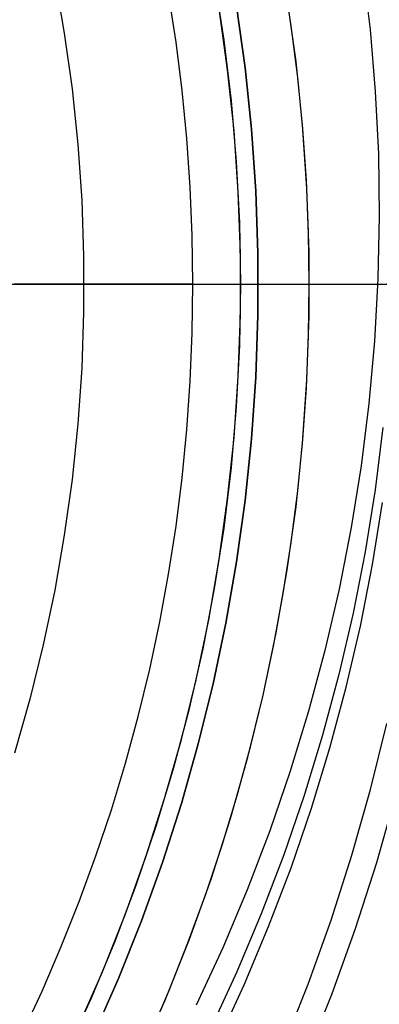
# Model space of a CAD drawing. Header units: millimetres. Extents: x 6239 to 7218, y -13987 to -13139.
# Tile 177 of 256: x 6774 to 6784, y -13478 to -13450. Entities that reach past the tile are written whole.
import ezdxf

# ---------------------------------------------------------------- set-up
doc = ezdxf.new("R2010")
doc.units = ezdxf.units.MM
doc.layers.add('color', color=7, linetype='Continuous')

msp = doc.modelspace()

# ---------------------------------------------------------------- linework, layer by layer
at = {"color": 7, "true_color": 0xffffff}
for p, q in [((6781.532, -13449.871, 64.091), (6781.302, -13448.385, 64.091)), ((6781.532, -13449.871, 64.091), (6781.302, -13448.385, 64.091)), ((6783.603, -13448.177, 73.365), (6783.818, -13449.972, 73.749)), ((6783.603, -13448.177, 73.365), (6783.818, -13449.972, 73.749)), ((6774.668, -13448.484, 62.1), (6774.947, -13450.083, 62.1)), ((6774.668, -13448.484, 62.1), (6774.947, -13450.083, 62.1)), ((6779.582, -13450.283, 62.1), (6779.309, -13448.529, 62.1)), ((6778.188, -13450.343, 103.064), (6777.973, -13448.951, 103.064)), ((6778.188, -13450.343, 103.064), (6777.973, -13448.951, 103.064)), ((6781.67, -13450.902, 67.1), (6781.416, -13449.07, 67.1)), ((6781.67, -13450.902, 65.596), (6781.416, -13449.07, 65.596)), ((6781.67, -13450.902, 67.1), (6781.416, -13449.07, 67.1)), ((6779.687, -13451.143, 62.1), (6779.442, -13449.379, 62.1)), ((6779.687, -13451.143, 62.1), (6779.442, -13449.379, 62.1)), ((6780.191, -13451.082, 67.1), (6779.943, -13449.301, 67.1)), ((6780.191, -13451.082, 67.1), (6779.943, -13449.301, 67.1)), ((6779.943, -13449.301, 88.1), (6780.191, -13451.082, 88.1)), ((6780.191, -13451.082, 77.6), (6779.943, -13449.301, 77.6)), ((6779.943, -13449.301, 88.1), (6780.191, -13451.082, 88.1)), ((6774.947, -13450.083, 62.1), (6775.171, -13451.691, 62.1)), ((6774.947, -13450.083, 62.1), (6775.171, -13451.691, 62.1)), ((6781.72, -13451.362, 64.091), (6781.532, -13449.871, 64.091)), ((6781.72, -13451.362, 64.091), (6781.532, -13449.871, 64.091)), ((6783.818, -13449.972, 73.749), (6783.97, -13451.774, 74.127)), ((6783.818, -13449.972, 73.749), (6783.97, -13451.774, 74.127)), ((6778.364, -13451.74, 103.064), (6778.188, -13450.343, 103.064)), ((6778.364, -13451.74, 103.064), (6778.188, -13450.343, 103.064)), ((6779.795, -13452.045, 62.1), (6779.582, -13450.283, 62.1)), ((6781.862, -13452.742, 67.1), (6781.67, -13450.902, 67.1)), ((6781.862, -13452.742, 65.596), (6781.67, -13450.902, 65.596)), ((6781.862, -13452.742, 67.1), (6781.67, -13450.902, 67.1)), ((6779.871, -13452.914, 62.1), (6779.687, -13451.143, 62.1)), ((6779.871, -13452.914, 62.1), (6779.687, -13451.143, 62.1)), ((6780.377, -13452.87, 67.1), (6780.191, -13451.082, 67.1)), ((6780.377, -13452.87, 67.1), (6780.191, -13451.082, 67.1)), ((6780.191, -13451.082, 88.1), (6780.377, -13452.87, 88.1)), ((6780.377, -13452.87, 77.6), (6780.191, -13451.082, 77.6)), ((6780.191, -13451.082, 88.1), (6780.377, -13452.87, 88.1)), ((6781.866, -13452.857, 64.091), (6781.72, -13451.362, 64.091)), ((6781.866, -13452.857, 64.091), (6781.72, -13451.362, 64.091)), ((6775.171, -13451.691, 62.1), (6775.339, -13453.306, 62.1)), ((6775.171, -13451.691, 62.1), (6775.339, -13453.306, 62.1)), ((6778.501, -13453.141, 103.064), (6778.364, -13451.74, 103.064)), ((6778.501, -13453.141, 103.064), (6778.364, -13451.74, 103.064)), ((6783.97, -13451.774, 74.127), (6784.059, -13453.581, 74.498)), ((6783.97, -13451.774, 74.127), (6784.059, -13453.581, 74.498)), ((6779.948, -13453.813, 62.1), (6779.795, -13452.045, 62.1)), ((6779.994, -13454.691, 62.1), (6779.871, -13452.914, 62.1)), ((6779.994, -13454.691, 62.1), (6779.871, -13452.914, 62.1)), ((6780.501, -13454.664, 67.1), (6780.377, -13452.87, 67.1)), ((6780.501, -13454.664, 67.1), (6780.377, -13452.87, 67.1)), ((6780.377, -13452.87, 88.1), (6780.501, -13454.664, 88.1)), ((6780.501, -13454.664, 77.6), (6780.377, -13452.87, 77.6)), ((6780.377, -13452.87, 88.1), (6780.501, -13454.664, 88.1)), ((6781.989, -13454.587, 67.1), (6781.862, -13452.742, 67.1)), ((6781.989, -13454.587, 65.596), (6781.862, -13452.742, 65.596)), ((6781.989, -13454.587, 67.1), (6781.862, -13452.742, 67.1)), ((6781.971, -13454.356, 64.091), (6781.866, -13452.857, 64.091)), ((6781.971, -13454.356, 64.091), (6781.866, -13452.857, 64.091)), ((6778.599, -13454.546, 103.064), (6778.501, -13453.141, 103.064)), ((6778.599, -13454.546, 103.064), (6778.501, -13453.141, 103.064)), ((6775.339, -13453.306, 62.1), (6775.451, -13454.926, 62.1)), ((6775.339, -13453.306, 62.1), (6775.451, -13454.926, 62.1)), ((6780.04, -13455.586, 62.1), (6779.948, -13453.813, 62.1)), ((6784.059, -13453.581, 74.498), (6784.085, -13455.392, 74.863)), ((6784.059, -13453.581, 74.498), (6784.085, -13455.392, 74.863)), ((6782.033, -13455.858, 64.091), (6781.971, -13454.356, 64.091)), ((6782.033, -13455.858, 64.091), (6781.971, -13454.356, 64.091)), ((6778.658, -13455.953, 103.064), (6778.599, -13454.546, 103.064)), ((6778.658, -13455.953, 103.064), (6778.599, -13454.546, 103.064)), ((6780.056, -13456.47, 62.1), (6779.994, -13454.691, 62.1)), ((6780.056, -13456.47, 62.1), (6779.994, -13454.691, 62.1)), ((6780.563, -13456.462, 67.1), (6780.501, -13454.664, 67.1)), ((6780.563, -13456.462, 67.1), (6780.501, -13454.664, 67.1)), ((6780.501, -13454.664, 88.1), (6780.563, -13456.462, 88.1)), ((6780.563, -13456.462, 77.6), (6780.501, -13454.664, 77.6)), ((6780.501, -13454.664, 88.1), (6780.563, -13456.462, 88.1)), ((6782.053, -13456.436, 67.1), (6781.989, -13454.587, 67.1)), ((6782.053, -13456.436, 65.596), (6781.989, -13454.587, 65.596)), ((6782.053, -13456.436, 67.1), (6781.989, -13454.587, 67.1)), ((6775.451, -13454.926, 62.1), (6775.507, -13456.549, 62.1)), ((6775.451, -13454.926, 62.1), (6775.507, -13456.549, 62.1)), ((6784.085, -13455.392, 74.863), (6784.048, -13457.205, 75.222)), ((6784.085, -13455.392, 74.863), (6784.048, -13457.205, 75.222)), ((6780.07, -13457.361, 62.1), (6780.04, -13455.586, 62.1)), ((6778.677, -13457.361, 103.064), (6778.658, -13455.953, 103.064)), ((6778.677, -13457.361, 103.064), (6778.658, -13455.953, 103.064)), ((6782.054, -13457.361, 64.091), (6782.033, -13455.858, 64.091)), ((6782.054, -13457.361, 64.091), (6782.033, -13455.858, 64.091)), ((6775.507, -13456.549, 62.1), (6775.507, -13458.173, 62.1)), ((6775.507, -13456.549, 62.1), (6775.507, -13458.173, 62.1)), ((6780.056, -13458.251, 62.1), (6780.056, -13456.47, 62.1)), ((6780.056, -13458.251, 62.1), (6780.056, -13456.47, 62.1)), ((6780.563, -13458.26, 67.1), (6780.563, -13456.462, 67.1)), ((6780.563, -13458.26, 67.1), (6780.563, -13456.462, 67.1)), ((6780.563, -13456.462, 88.1), (6780.563, -13458.26, 88.1)), ((6780.563, -13458.26, 77.6), (6780.563, -13456.462, 77.6)), ((6780.563, -13456.462, 88.1), (6780.563, -13458.26, 88.1)), ((6782.053, -13458.286, 67.1), (6782.053, -13456.436, 67.1)), ((6782.053, -13458.286, 65.596), (6782.053, -13456.436, 65.596)), ((6782.053, -13458.286, 67.1), (6782.053, -13456.436, 67.1)), ((6784.048, -13457.205, 75.222), (6783.948, -13459.016, 75.572)), ((6784.048, -13457.205, 75.222), (6783.948, -13459.016, 75.572)), ((6772.858, -13457.361, 201.039), (6773.918, -13457.361, 201.493)), ((6773.886, -13457.361, 104.95), (6773.491, -13457.361, 105.007)), ((6773.607, -13457.361, 202.45), (6774.615, -13457.361, 202.927)), ((6773.664, -13457.361, 60.754), (6773.641, -13457.361, 60.689)), ((6773.688, -13457.361, 60.819), (6773.664, -13457.361, 60.754)), ((6773.715, -13457.361, 60.883), (6773.688, -13457.361, 60.819)), ((6773.744, -13457.361, 60.946), (6773.715, -13457.361, 60.883)), ((6773.776, -13457.361, 61.008), (6773.744, -13457.361, 60.946)), ((6773.809, -13457.361, 61.069), (6773.776, -13457.361, 61.008)), ((6773.844, -13457.361, 61.129), (6773.809, -13457.361, 61.069)), ((6773.882, -13457.361, 61.187), (6773.844, -13457.361, 61.129)), ((6773.921, -13457.361, 61.244), (6773.882, -13457.361, 61.187)), ((6774.279, -13457.361, 104.88), (6773.886, -13457.361, 104.95)), ((6773.918, -13457.361, 201.493), (6774.962, -13457.361, 201.984)), ((6773.962, -13457.361, 61.3), (6773.921, -13457.361, 61.244)), ((6774.005, -13457.361, 61.354), (6773.962, -13457.361, 61.3)), ((6774.05, -13457.361, 61.407), (6774.005, -13457.361, 61.354)), ((6774.097, -13457.361, 61.458), (6774.05, -13457.361, 61.407)), ((6774.145, -13457.361, 61.508), (6774.097, -13457.361, 61.458)), ((6774.195, -13457.361, 61.556), (6774.145, -13457.361, 61.508)), ((6774.247, -13457.361, 61.602), (6774.195, -13457.361, 61.556)), ((6774.3, -13457.361, 61.647), (6774.247, -13457.361, 61.602)), ((6774.669, -13457.361, 104.797), (6774.279, -13457.361, 104.88)), ((6774.355, -13457.361, 61.69), (6774.3, -13457.361, 61.647)), ((6774.411, -13457.361, 61.73), (6774.355, -13457.361, 61.69)), ((6774.468, -13457.361, 61.769), (6774.411, -13457.361, 61.73)), ((6774.527, -13457.361, 61.806), (6774.468, -13457.361, 61.769)), ((6774.587, -13457.361, 61.841), (6774.527, -13457.361, 61.806)), ((6774.648, -13457.361, 61.874), (6774.587, -13457.361, 61.841)), ((6774.615, -13457.361, 202.927), (6775.605, -13457.361, 203.44)), ((6774.71, -13457.361, 61.905), (6774.648, -13457.361, 61.874)), ((6775.057, -13457.361, 104.701), (6774.669, -13457.361, 104.797)), ((6774.774, -13457.361, 61.933), (6774.71, -13457.361, 61.905)), ((6774.838, -13457.361, 61.96), (6774.774, -13457.361, 61.933)), ((6774.903, -13457.361, 61.984), (6774.838, -13457.361, 61.96)), ((6774.969, -13457.361, 62.006), (6774.903, -13457.361, 61.984)), ((6774.962, -13457.361, 201.984), (6775.988, -13457.361, 202.51)), ((6775.035, -13457.361, 62.026), (6774.969, -13457.361, 62.006)), ((6775.102, -13457.361, 62.043), (6775.035, -13457.361, 62.026)), ((6775.441, -13457.361, 104.592), (6775.057, -13457.361, 104.701)), ((6775.17, -13457.361, 62.059), (6775.102, -13457.361, 62.043)), ((6775.238, -13457.361, 62.072), (6775.17, -13457.361, 62.059)), ((6775.307, -13457.361, 62.082), (6775.238, -13457.361, 62.072)), ((6775.375, -13457.361, 62.09), (6775.307, -13457.361, 62.082)), ((6775.445, -13457.361, 62.096), (6775.375, -13457.361, 62.09)), ((6775.821, -13457.361, 104.471), (6775.441, -13457.361, 104.592)), ((6775.514, -13457.361, 62.1), (6775.445, -13457.361, 62.096)), ((6775.514, -13457.361, 62.1), (6780.063, -13457.361, 62.1)), ((6775.605, -13457.361, 203.44), (6776.577, -13457.361, 203.986)), ((6776.197, -13457.361, 104.337), (6775.821, -13457.361, 104.471)), ((6775.988, -13457.361, 202.51), (6776.995, -13457.361, 203.072)), ((6776.569, -13457.361, 104.191), (6776.197, -13457.361, 104.337)), ((6776.936, -13457.361, 104.033), (6776.569, -13457.361, 104.191)), ((6776.577, -13457.361, 203.986), (6777.53, -13457.361, 204.566)), ((6777.297, -13457.361, 103.863), (6776.936, -13457.361, 104.033)), ((6776.995, -13457.361, 203.072), (6777.982, -13457.361, 203.669)), ((6777.652, -13457.361, 103.681), (6777.297, -13457.361, 103.863)), ((6777.53, -13457.361, 204.566), (6778.462, -13457.361, 205.179)), ((6778.001, -13457.361, 103.488), (6777.652, -13457.361, 103.681)), ((6777.982, -13457.361, 203.669), (6778.948, -13457.361, 204.3)), ((6778.344, -13457.361, 103.283), (6778.001, -13457.361, 103.488)), ((6778.679, -13457.361, 103.067), (6778.344, -13457.361, 103.283)), ((6778.462, -13457.361, 205.179), (6779.372, -13457.361, 205.823)), ((6778.658, -13458.769, 103.064), (6778.677, -13457.361, 103.064)), ((6778.658, -13458.769, 103.064), (6778.677, -13457.361, 103.064)), ((6778.948, -13457.361, 204.3), (6779.891, -13457.361, 204.964)), ((6779.372, -13457.361, 205.823), (6780.259, -13457.361, 206.499)), ((6779.891, -13457.361, 204.964), (6780.81, -13457.361, 205.66)), ((6780.04, -13459.135, 62.1), (6780.07, -13457.361, 62.1)), ((6780.063, -13457.361, 62.1), (6780.131, -13457.361, 62.101)), ((6780.131, -13457.361, 62.101), (6780.2, -13457.361, 62.104)), ((6780.2, -13457.361, 62.104), (6780.267, -13457.361, 62.11)), ((6780.259, -13457.361, 206.499), (6781.122, -13457.361, 207.205)), ((6780.267, -13457.361, 62.11), (6780.335, -13457.361, 62.118)), ((6780.335, -13457.361, 62.118), (6780.402, -13457.361, 62.128)), ((6780.402, -13457.361, 62.128), (6780.469, -13457.361, 62.14)), ((6780.469, -13457.361, 62.14), (6780.536, -13457.361, 62.155)), ((6780.536, -13457.361, 62.155), (6780.602, -13457.361, 62.172)), ((6780.57, -13457.361, 67.1), (6782.061, -13457.361, 67.1)), ((6780.57, -13457.361, 67.1), (6780.57, -13457.361, 88.1)), ((6780.57, -13457.361, 88.1), (6799.419, -13457.361, 88.1)), ((6780.602, -13457.361, 62.172), (6780.667, -13457.361, 62.192)), ((6780.667, -13457.361, 62.192), (6780.732, -13457.361, 62.213)), ((6780.732, -13457.361, 62.213), (6780.796, -13457.361, 62.237)), ((6780.796, -13457.361, 62.237), (6780.859, -13457.361, 62.263)), ((6780.81, -13457.361, 205.66), (6781.705, -13457.361, 206.388)), ((6780.859, -13457.361, 62.263), (6780.921, -13457.361, 62.291)), ((6780.921, -13457.361, 62.291), (6780.982, -13457.361, 62.321)), ((6780.982, -13457.361, 62.321), (6781.042, -13457.361, 62.353)), ((6781.042, -13457.361, 62.353), (6781.101, -13457.361, 62.388)), ((6781.101, -13457.361, 62.388), (6781.159, -13457.361, 62.424)), ((6781.122, -13457.361, 207.205), (6781.96, -13457.361, 207.941)), ((6781.159, -13457.361, 62.424), (6781.215, -13457.361, 62.462)), ((6781.215, -13457.361, 62.462), (6781.27, -13457.361, 62.502)), ((6781.27, -13457.361, 62.502), (6781.324, -13457.361, 62.544)), ((6781.324, -13457.361, 62.544), (6781.376, -13457.361, 62.588)), ((6781.376, -13457.361, 62.588), (6781.427, -13457.361, 62.634)), ((6781.427, -13457.361, 62.634), (6781.476, -13457.361, 62.681)), ((6781.476, -13457.361, 62.681), (6781.523, -13457.361, 62.73)), ((6781.523, -13457.361, 62.73), (6781.569, -13457.361, 62.78)), ((6781.569, -13457.361, 62.78), (6781.613, -13457.361, 62.832)), ((6781.613, -13457.361, 62.832), (6781.655, -13457.361, 62.886)), ((6781.655, -13457.361, 62.886), (6781.695, -13457.361, 62.941)), ((6781.695, -13457.361, 62.941), (6781.734, -13457.361, 62.997)), ((6781.705, -13457.361, 206.388), (6782.573, -13457.361, 207.146)), ((6781.734, -13457.361, 62.997), (6781.77, -13457.361, 63.055)), ((6781.77, -13457.361, 63.055), (6781.805, -13457.361, 63.113)), ((6781.805, -13457.361, 63.113), (6781.837, -13457.361, 63.173)), ((6781.837, -13457.361, 63.173), (6781.867, -13457.361, 63.234)), ((6781.867, -13457.361, 63.234), (6781.896, -13457.361, 63.296)), ((6781.896, -13457.361, 63.296), (6781.922, -13457.361, 63.359)), ((6781.922, -13457.361, 63.359), (6781.946, -13457.361, 63.423)), ((6781.946, -13457.361, 63.423), (6781.967, -13457.361, 63.488)), ((6781.96, -13457.361, 207.941), (6782.772, -13457.361, 208.705)), ((6781.967, -13457.361, 63.488), (6781.987, -13457.361, 63.553)), ((6781.987, -13457.361, 63.553), (6782.004, -13457.361, 63.619)), ((6782.004, -13457.361, 63.619), (6782.019, -13457.361, 63.685)), ((6782.019, -13457.361, 63.685), (6782.032, -13457.361, 63.752)), ((6782.032, -13457.361, 63.752), (6782.043, -13457.361, 63.819)), ((6782.033, -13458.864, 64.091), (6782.054, -13457.361, 64.091)), ((6782.033, -13458.864, 64.091), (6782.054, -13457.361, 64.091)), ((6782.043, -13457.361, 63.819), (6782.051, -13457.361, 63.887)), ((6782.051, -13457.361, 63.887), (6782.056, -13457.361, 63.955)), ((6782.056, -13457.361, 63.955), (6782.06, -13457.361, 64.023)), ((6782.06, -13457.361, 64.023), (6782.061, -13457.361, 64.091)), ((6782.061, -13457.361, 64.091), (6782.061, -13457.361, 67.1)), ((6782.573, -13457.361, 207.146), (6783.415, -13457.361, 207.935)), ((6782.772, -13457.361, 208.705), (6783.557, -13457.361, 209.497)), ((6783.415, -13457.361, 207.935), (6784.229, -13457.361, 208.752)), ((6783.557, -13457.361, 209.497), (6784.315, -13457.361, 210.316)), ((6775.507, -13458.173, 62.1), (6775.451, -13459.795, 62.1)), ((6775.507, -13458.173, 62.1), (6775.451, -13459.795, 62.1)), ((6779.994, -13460.031, 62.1), (6780.056, -13458.251, 62.1)), ((6779.994, -13460.031, 62.1), (6780.056, -13458.251, 62.1)), ((6780.501, -13460.057, 67.1), (6780.563, -13458.26, 67.1)), ((6780.501, -13460.057, 67.1), (6780.563, -13458.26, 67.1)), ((6780.563, -13458.26, 88.1), (6780.501, -13460.057, 88.1)), ((6780.501, -13460.057, 77.6), (6780.563, -13458.26, 77.6)), ((6780.563, -13458.26, 88.1), (6780.501, -13460.057, 88.1)), ((6781.989, -13460.134, 67.1), (6782.053, -13458.286, 67.1)), ((6781.989, -13460.134, 65.596), (6782.053, -13458.286, 65.596)), ((6781.989, -13460.134, 67.1), (6782.053, -13458.286, 67.1)), ((6778.599, -13460.176, 103.064), (6778.658, -13458.769, 103.064)), ((6778.599, -13460.176, 103.064), (6778.658, -13458.769, 103.064)), ((6781.971, -13460.365, 64.091), (6782.033, -13458.864, 64.091)), ((6781.971, -13460.365, 64.091), (6782.033, -13458.864, 64.091)), ((6779.948, -13460.908, 62.1), (6780.04, -13459.135, 62.1)), ((6783.948, -13459.016, 75.572), (6783.786, -13460.824, 75.915)), ((6783.948, -13459.016, 75.572), (6783.786, -13460.824, 75.915)), ((6775.451, -13459.795, 62.1), (6775.339, -13461.415, 62.1)), ((6775.451, -13459.795, 62.1), (6775.339, -13461.415, 62.1)), ((6779.871, -13461.808, 62.1), (6779.994, -13460.031, 62.1)), ((6779.871, -13461.808, 62.1), (6779.994, -13460.031, 62.1)), ((6780.377, -13461.851, 67.1), (6780.501, -13460.057, 67.1)), ((6780.377, -13461.851, 67.1), (6780.501, -13460.057, 67.1)), ((6780.501, -13460.057, 88.1), (6780.377, -13461.851, 88.1)), ((6780.377, -13461.851, 77.6), (6780.501, -13460.057, 77.6)), ((6780.501, -13460.057, 88.1), (6780.377, -13461.851, 88.1)), ((6778.501, -13461.58, 103.064), (6778.599, -13460.176, 103.064)), ((6778.501, -13461.58, 103.064), (6778.599, -13460.176, 103.064)), ((6781.862, -13461.98, 67.1), (6781.989, -13460.134, 67.1)), ((6781.862, -13461.98, 65.596), (6781.989, -13460.134, 65.596)), ((6781.862, -13461.98, 67.1), (6781.989, -13460.134, 67.1)), ((6781.866, -13461.864, 64.091), (6781.971, -13460.365, 64.091)), ((6781.866, -13461.864, 64.091), (6781.971, -13460.365, 64.091)), ((6779.795, -13462.677, 62.1), (6779.948, -13460.908, 62.1)), ((6783.786, -13460.824, 75.915), (6783.56, -13462.627, 76.249)), ((6783.786, -13460.824, 75.915), (6783.56, -13462.627, 76.249)), ((6775.339, -13461.415, 62.1), (6775.171, -13463.03, 62.1)), ((6775.339, -13461.415, 62.1), (6775.171, -13463.03, 62.1)), ((6784.19, -13461.524, 72.414), (6783.964, -13463.327, 72.748)), ((6778.364, -13462.982, 103.064), (6778.501, -13461.58, 103.064)), ((6778.364, -13462.982, 103.064), (6778.501, -13461.58, 103.064)), ((6779.687, -13463.579, 62.1), (6779.871, -13461.808, 62.1)), ((6779.687, -13463.579, 62.1), (6779.871, -13461.808, 62.1)), ((6780.191, -13463.64, 67.1), (6780.377, -13461.851, 67.1)), ((6780.191, -13463.64, 67.1), (6780.377, -13461.851, 67.1)), ((6780.377, -13461.851, 88.1), (6780.191, -13463.64, 88.1)), ((6780.191, -13463.64, 77.6), (6780.377, -13461.851, 77.6)), ((6780.377, -13461.851, 88.1), (6780.191, -13463.64, 88.1)), ((6781.67, -13463.819, 67.1), (6781.862, -13461.98, 67.1)), ((6781.67, -13463.819, 65.596), (6781.862, -13461.98, 65.596)), ((6781.67, -13463.819, 67.1), (6781.862, -13461.98, 67.1)), ((6781.72, -13463.36, 64.091), (6781.866, -13461.864, 64.091)), ((6781.72, -13463.36, 64.091), (6781.866, -13461.864, 64.091)), ((6779.582, -13464.439, 62.1), (6779.795, -13462.677, 62.1)), ((6783.56, -13462.627, 76.249), (6783.272, -13464.423, 76.575)), ((6783.56, -13462.627, 76.249), (6783.272, -13464.423, 76.575)), ((6775.171, -13463.03, 62.1), (6774.947, -13464.638, 62.1)), ((6775.171, -13463.03, 62.1), (6774.947, -13464.638, 62.1)), ((6778.188, -13464.379, 103.064), (6778.364, -13462.982, 103.064)), ((6778.188, -13464.379, 103.064), (6778.364, -13462.982, 103.064)), ((6781.532, -13464.851, 64.091), (6781.72, -13463.36, 64.091)), ((6781.532, -13464.851, 64.091), (6781.72, -13463.36, 64.091)), ((6783.964, -13463.327, 72.748), (6783.676, -13465.123, 73.074)), ((6779.442, -13465.343, 62.1), (6779.687, -13463.579, 62.1)), ((6779.442, -13465.343, 62.1), (6779.687, -13463.579, 62.1)), ((6779.943, -13465.421, 67.1), (6780.191, -13463.64, 67.1)), ((6779.943, -13465.421, 67.1), (6780.191, -13463.64, 67.1)), ((6780.191, -13463.64, 88.1), (6779.943, -13465.421, 88.1)), ((6779.943, -13465.421, 77.6), (6780.191, -13463.64, 77.6)), ((6780.191, -13463.64, 88.1), (6779.943, -13465.421, 88.1)), ((6781.416, -13465.651, 67.1), (6781.67, -13463.819, 67.1)), ((6781.416, -13465.651, 65.596), (6781.67, -13463.819, 65.596)), ((6781.416, -13465.651, 67.1), (6781.67, -13463.819, 67.1)), ((6783.891, -13465.494, 71.216), (6784.179, -13463.699, 70.89)), ((6783.891, -13465.494, 71.216), (6784.179, -13463.699, 70.89)), ((6777.973, -13465.77, 103.064), (6778.188, -13464.379, 103.064)), ((6777.973, -13465.77, 103.064), (6778.188, -13464.379, 103.064)), ((6774.947, -13464.638, 62.1), (6774.668, -13466.238, 62.1)), ((6774.947, -13464.638, 62.1), (6774.668, -13466.238, 62.1)), ((6779.309, -13466.192, 62.1), (6779.582, -13464.439, 62.1)), ((6783.272, -13464.423, 76.575), (6782.922, -13466.209, 76.892)), ((6783.272, -13464.423, 76.575), (6782.922, -13466.209, 76.892)), ((6781.302, -13466.336, 64.091), (6781.532, -13464.851, 64.091)), ((6781.302, -13466.336, 64.091), (6781.532, -13464.851, 64.091)), ((6783.676, -13465.123, 73.074), (6783.326, -13466.909, 73.391)), ((6779.136, -13467.097, 62.1), (6779.442, -13465.343, 62.1)), ((6779.136, -13467.097, 62.1), (6779.442, -13465.343, 62.1)), ((6779.634, -13467.192, 67.1), (6779.943, -13465.421, 67.1)), ((6779.634, -13467.192, 67.1), (6779.943, -13465.421, 67.1)), ((6779.943, -13465.421, 88.1), (6779.634, -13467.192, 88.1)), ((6779.634, -13467.192, 77.6), (6779.943, -13465.421, 77.6)), ((6779.943, -13465.421, 88.1), (6779.634, -13467.192, 88.1)), ((6783.54, -13467.281, 71.533), (6783.891, -13465.494, 71.216)), ((6783.54, -13467.281, 71.533), (6783.891, -13465.494, 71.216)), ((6777.719, -13467.155, 103.064), (6777.973, -13465.77, 103.064)), ((6777.719, -13467.155, 103.064), (6777.973, -13465.77, 103.064)), ((6781.098, -13467.474, 67.1), (6781.416, -13465.651, 67.1)), ((6781.098, -13467.474, 65.596), (6781.416, -13465.651, 65.596)), ((6781.098, -13467.474, 67.1), (6781.416, -13465.651, 67.1)), ((6774.668, -13466.238, 62.1), (6774.335, -13467.827, 62.1)), ((6774.668, -13466.238, 62.1), (6774.335, -13467.827, 62.1)), ((6778.975, -13467.936, 62.1), (6779.309, -13466.192, 62.1)), ((6781.031, -13467.814, 64.091), (6781.302, -13466.336, 64.091)), ((6781.031, -13467.814, 64.091), (6781.302, -13466.336, 64.091)), ((6782.922, -13466.209, 76.892), (6782.51, -13467.984, 77.199)), ((6782.922, -13466.209, 76.892), (6782.51, -13467.984, 77.199)), ((6783.326, -13466.909, 73.391), (6782.914, -13468.684, 73.698)), ((6777.425, -13468.532, 103.064), (6777.719, -13467.155, 103.064)), ((6777.425, -13468.532, 103.064), (6777.719, -13467.155, 103.064)), ((6778.77, -13468.84, 62.1), (6779.136, -13467.097, 62.1)), ((6778.77, -13468.84, 62.1), (6779.136, -13467.097, 62.1)), ((6779.264, -13468.952, 67.1), (6779.634, -13467.192, 67.1)), ((6779.264, -13468.952, 67.1), (6779.634, -13467.192, 67.1)), ((6779.634, -13467.192, 88.1), (6779.264, -13468.952, 88.1)), ((6779.264, -13468.952, 77.6), (6779.634, -13467.192, 77.6)), ((6779.634, -13467.192, 88.1), (6779.264, -13468.952, 88.1)), ((6780.718, -13469.284, 67.1), (6781.098, -13467.474, 67.1)), ((6780.718, -13469.284, 65.596), (6781.098, -13467.474, 65.596)), ((6780.718, -13469.284, 67.1), (6781.098, -13467.474, 67.1)), ((6783.129, -13469.055, 71.84), (6783.54, -13467.281, 71.533)), ((6783.129, -13469.055, 71.84), (6783.54, -13467.281, 71.533)), ((6774.335, -13467.827, 62.1), (6773.946, -13469.403, 62.1)), ((6774.335, -13467.827, 62.1), (6773.946, -13469.403, 62.1)), ((6780.718, -13469.284, 64.091), (6781.031, -13467.814, 64.091)), ((6780.718, -13469.284, 64.091), (6781.031, -13467.814, 64.091)), ((6778.581, -13469.666, 62.1), (6778.975, -13467.936, 62.1)), ((6782.51, -13467.984, 77.199), (6782.037, -13469.745, 77.497)), ((6782.51, -13467.984, 77.199), (6782.037, -13469.745, 77.497)), ((6777.093, -13469.901, 103.064), (6777.425, -13468.532, 103.064)), ((6777.093, -13469.901, 103.064), (6777.425, -13468.532, 103.064)), ((6782.914, -13468.684, 73.698), (6782.441, -13470.445, 73.996)), ((6778.344, -13470.569, 62.1), (6778.77, -13468.84, 62.1)), ((6778.344, -13470.569, 62.1), (6778.77, -13468.84, 62.1)), ((6778.834, -13470.698, 67.1), (6779.264, -13468.952, 67.1)), ((6778.834, -13470.698, 67.1), (6779.264, -13468.952, 67.1)), ((6779.264, -13468.952, 88.1), (6778.834, -13470.698, 88.1)), ((6778.834, -13470.698, 77.6), (6779.264, -13468.952, 77.6)), ((6779.264, -13468.952, 88.1), (6778.834, -13470.698, 88.1)), ((6782.656, -13470.816, 72.138), (6783.129, -13469.055, 71.84)), ((6782.656, -13470.816, 72.138), (6783.129, -13469.055, 71.84)), ((6773.946, -13469.403, 62.1), (6773.503, -13470.966, 62.1)), ((6773.946, -13469.403, 62.1), (6773.503, -13470.966, 62.1)), ((6780.275, -13471.08, 67.1), (6780.718, -13469.284, 67.1)), ((6780.275, -13471.08, 65.596), (6780.718, -13469.284, 65.596)), ((6780.275, -13471.08, 67.1), (6780.718, -13469.284, 67.1)), ((6780.363, -13470.744, 64.091), (6780.718, -13469.284, 64.091)), ((6780.363, -13470.744, 64.091), (6780.718, -13469.284, 64.091)), ((6778.128, -13471.383, 62.1), (6778.581, -13469.666, 62.1)), ((6782.037, -13469.745, 77.497), (6781.503, -13471.49, 77.784)), ((6782.037, -13469.745, 77.497), (6781.503, -13471.49, 77.784)), ((6776.721, -13471.259, 103.064), (6777.093, -13469.901, 103.064)), ((6776.721, -13471.259, 103.064), (6777.093, -13469.901, 103.064)), ((6783.833, -13472.022, 212.03), (6784.306, -13470.103, 212.03)), ((6777.859, -13472.282, 62.1), (6778.344, -13470.569, 62.1)), ((6777.859, -13472.282, 62.1), (6778.344, -13470.569, 62.1)), ((6782.441, -13470.445, 73.996), (6781.908, -13472.19, 74.283)), ((6778.344, -13472.428, 67.1), (6778.834, -13470.698, 67.1)), ((6778.344, -13472.428, 67.1), (6778.834, -13470.698, 67.1)), ((6778.834, -13470.698, 88.1), (6778.344, -13472.428, 88.1)), ((6778.344, -13472.428, 77.6), (6778.834, -13470.698, 77.6)), ((6778.834, -13470.698, 88.1), (6778.344, -13472.428, 88.1)), ((6779.967, -13472.194, 64.091), (6780.363, -13470.744, 64.091)), ((6779.967, -13472.194, 64.091), (6780.363, -13470.744, 64.091)), ((6782.122, -13472.562, 72.425), (6782.656, -13470.816, 72.138)), ((6782.122, -13472.562, 72.425), (6782.656, -13470.816, 72.138)), ((6779.771, -13472.859, 67.1), (6780.275, -13471.08, 67.1)), ((6779.771, -13472.859, 65.596), (6780.275, -13471.08, 65.596)), ((6779.771, -13472.859, 67.1), (6780.275, -13471.08, 67.1)), ((6776.312, -13472.607, 103.064), (6776.721, -13471.259, 103.064)), ((6776.312, -13472.607, 103.064), (6776.721, -13471.259, 103.064)), ((6777.616, -13473.082, 62.1), (6778.128, -13471.383, 62.1)), ((6781.503, -13471.49, 77.784), (6780.91, -13473.218, 78.061)), ((6781.503, -13471.49, 77.784), (6780.91, -13473.218, 78.061)), ((6783.294, -13473.924, 212.03), (6783.833, -13472.022, 212.03)), ((6777.314, -13473.978, 62.1), (6777.859, -13472.282, 62.1)), ((6777.314, -13473.978, 62.1), (6777.859, -13472.282, 62.1)), ((6779.53, -13473.632, 64.091), (6779.967, -13472.194, 64.091)), ((6779.53, -13473.632, 64.091), (6779.967, -13472.194, 64.091)), ((6781.908, -13472.19, 74.283), (6781.314, -13473.918, 74.56)), ((6784.013, -13474.141, 211.366), (6784.559, -13472.214, 211.366)), ((6775.865, -13473.942, 103.064), (6776.312, -13472.607, 103.064)), ((6775.865, -13473.942, 103.064), (6776.312, -13472.607, 103.064)), ((6777.794, -13474.14, 67.1), (6778.344, -13472.428, 67.1)), ((6777.794, -13474.14, 67.1), (6778.344, -13472.428, 67.1)), ((6778.344, -13472.428, 88.1), (6777.794, -13474.14, 88.1)), ((6777.794, -13474.14, 77.6), (6778.344, -13472.428, 77.6)), ((6778.344, -13472.428, 88.1), (6777.794, -13474.14, 88.1)), ((6781.528, -13474.289, 72.702), (6782.122, -13472.562, 72.425)), ((6781.528, -13474.289, 72.702), (6782.122, -13472.562, 72.425)), ((6779.205, -13474.621, 67.1), (6779.771, -13472.859, 67.1)), ((6779.205, -13474.621, 65.596), (6779.771, -13472.859, 65.596)), ((6779.205, -13474.621, 67.1), (6779.771, -13472.859, 67.1)), ((6777.046, -13474.763, 62.1), (6777.616, -13473.082, 62.1)), ((6780.91, -13473.218, 78.061), (6780.257, -13474.926, 78.327)), ((6780.91, -13473.218, 78.061), (6780.257, -13474.926, 78.327)), ((6779.053, -13475.058, 64.091), (6779.53, -13473.632, 64.091)), ((6779.053, -13475.058, 64.091), (6779.53, -13473.632, 64.091)), ((6775.381, -13475.265, 103.064), (6775.865, -13473.942, 103.064)), ((6775.381, -13475.265, 103.064), (6775.865, -13473.942, 103.064)), ((6776.712, -13475.654, 62.1), (6777.314, -13473.978, 62.1)), ((6776.712, -13475.654, 62.1), (6777.314, -13473.978, 62.1)), ((6781.314, -13473.918, 74.56), (6780.661, -13475.626, 74.826)), ((6782.689, -13475.806, 212.03), (6783.294, -13473.924, 212.03)), ((6777.185, -13475.833, 67.1), (6777.794, -13474.14, 67.1)), ((6777.185, -13475.833, 67.1), (6777.794, -13474.14, 67.1)), ((6777.794, -13474.14, 88.1), (6777.185, -13475.833, 88.1)), ((6777.185, -13475.833, 77.6), (6777.794, -13474.14, 77.6)), ((6777.794, -13474.14, 88.1), (6777.185, -13475.833, 88.1)), ((6780.875, -13475.997, 72.968), (6781.528, -13474.289, 72.702)), ((6780.875, -13475.997, 72.968), (6781.528, -13474.289, 72.702)), ((6783.4, -13476.048, 211.366), (6784.013, -13474.141, 211.366)), ((6778.579, -13476.361, 67.1), (6779.205, -13474.621, 67.1)), ((6778.579, -13476.361, 65.596), (6779.205, -13474.621, 65.596)), ((6778.579, -13476.361, 67.1), (6779.205, -13474.621, 67.1)), ((6776.419, -13476.424, 62.1), (6777.046, -13474.763, 62.1)), ((6780.257, -13474.926, 78.327), (6779.545, -13476.612, 78.582)), ((6780.257, -13474.926, 78.327), (6779.545, -13476.612, 78.582)), ((6778.536, -13476.469, 64.091), (6779.053, -13475.058, 64.091)), ((6778.536, -13476.469, 64.091), (6779.053, -13475.058, 64.091)), ((6774.86, -13476.574, 103.064), (6775.381, -13475.265, 103.064)), ((6774.86, -13476.574, 103.064), (6775.381, -13475.265, 103.064)), ((6776.052, -13477.308, 62.1), (6776.712, -13475.654, 62.1)), ((6776.052, -13477.308, 62.1), (6776.712, -13475.654, 62.1)), ((6780.661, -13475.626, 74.826), (6779.949, -13477.312, 75.081)), ((6782.02, -13477.666, 212.03), (6782.689, -13475.806, 212.03)), ((6776.519, -13477.503, 67.1), (6777.185, -13475.833, 67.1)), ((6776.519, -13477.503, 67.1), (6777.185, -13475.833, 67.1)), ((6777.185, -13475.833, 88.1), (6776.519, -13477.503, 88.1)), ((6776.519, -13477.503, 77.6), (6777.185, -13475.833, 77.6)), ((6777.185, -13475.833, 88.1), (6776.519, -13477.503, 88.1)), ((6780.164, -13477.683, 73.223), (6780.875, -13475.997, 72.968)), ((6780.164, -13477.683, 73.223), (6780.875, -13475.997, 72.968)), ((6782.723, -13477.933, 211.366), (6783.4, -13476.048, 211.366)), ((6777.894, -13478.079, 67.1), (6778.579, -13476.361, 67.1)), ((6777.894, -13478.079, 65.596), (6778.579, -13476.361, 65.596)), ((6777.894, -13478.079, 67.1), (6778.579, -13476.361, 67.1)), ((6774.302, -13477.867, 103.064), (6774.86, -13476.574, 103.064)), ((6774.302, -13477.867, 103.064), (6774.86, -13476.574, 103.064)), ((6775.735, -13478.062, 62.1), (6776.419, -13476.424, 62.1)), ((6777.98, -13477.866, 64.091), (6778.536, -13476.469, 64.091)), ((6777.98, -13477.866, 64.091), (6778.536, -13476.469, 64.091)), ((6779.545, -13476.612, 78.582), (6778.776, -13478.274, 78.825)), ((6779.545, -13476.612, 78.582), (6778.776, -13478.274, 78.825)), ((6775.335, -13478.938, 62.1), (6776.052, -13477.308, 62.1)), ((6775.335, -13478.938, 62.1), (6776.052, -13477.308, 62.1)), ((6775.795, -13479.149, 67.1), (6776.519, -13477.503, 67.1)), ((6775.795, -13479.149, 67.1), (6776.519, -13477.503, 67.1)), ((6776.519, -13477.503, 88.1), (6775.795, -13479.149, 88.1)), ((6775.795, -13479.149, 77.6), (6776.519, -13477.503, 77.6)), ((6776.519, -13477.503, 88.1), (6775.795, -13479.149, 88.1)), ((6779.949, -13477.312, 75.081), (6779.18, -13478.974, 75.324)), ((6779.394, -13479.345, 73.466), (6780.164, -13477.683, 73.223)), ((6779.394, -13479.345, 73.466), (6780.164, -13477.683, 73.223)), ((6781.287, -13479.502, 212.03), (6782.02, -13477.666, 212.03)), ((6773.709, -13479.145, 103.064), (6774.302, -13477.867, 103.064)), ((6773.709, -13479.145, 103.064), (6774.302, -13477.867, 103.064)), ((6774.995, -13479.675, 62.1), (6775.735, -13478.062, 62.1)), ((6777.149, -13479.772, 67.1), (6777.894, -13478.079, 67.1)), ((6777.149, -13479.772, 65.596), (6777.894, -13478.079, 65.596)), ((6777.149, -13479.772, 67.1), (6777.894, -13478.079, 67.1)), ((6777.385, -13479.247, 64.091), (6777.98, -13477.866, 64.091)), ((6777.385, -13479.247, 64.091), (6777.98, -13477.866, 64.091)), ((6781.98, -13479.793, 211.366), (6782.723, -13477.933, 211.366))]:
    msp.add_line(p, q, dxfattribs=at)
at = {"layer": 'color'}
msp.add_line((6655.479, -13457.361, 43.5), (6801.479, -13457.361, 43.5), dxfattribs=at)

doc.saveas('drawing.dxf')
